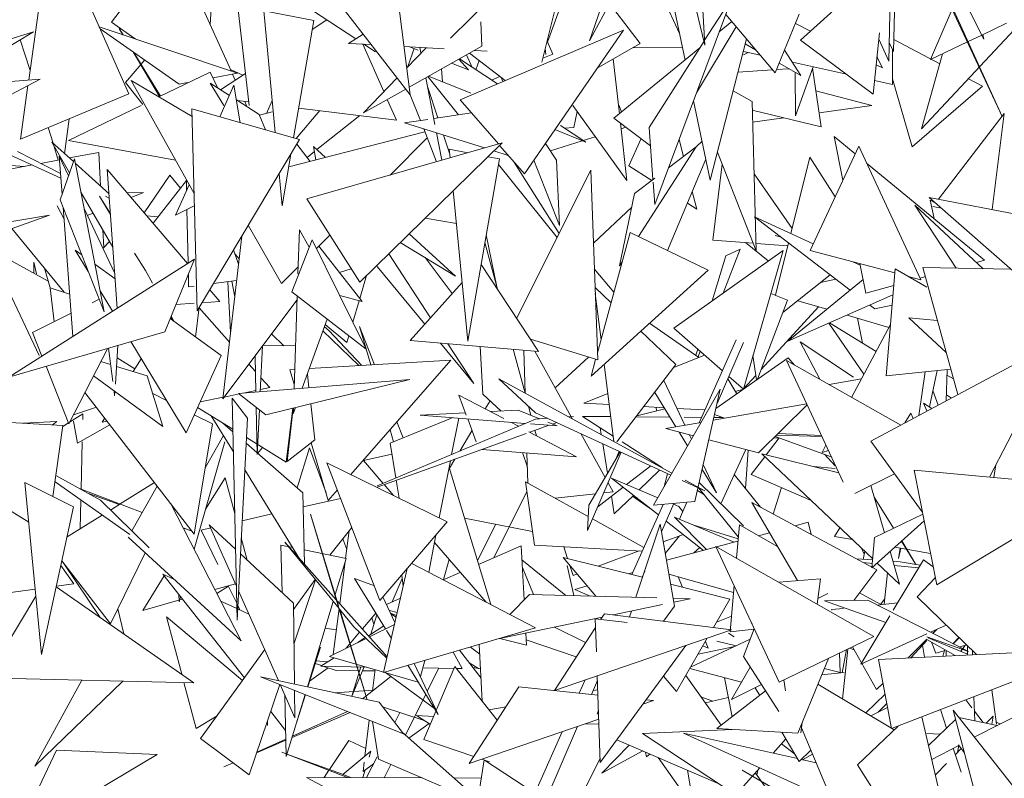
# Model space of a CAD drawing. Header units: millimetres. Extents: x -14485 to 13127, y -18923 to 3272.
# Tile 98 of 119: x 11628 to 11820, y 2853 to 3001. Entities that reach past the tile are written whole.
import ezdxf

# ---------------------------------------------------------------- set-up
doc = ezdxf.new("R2010")
doc.units = ezdxf.units.MM
doc.layers.add('G-IMPT', color=7, linetype='Continuous', lineweight=5)

# ---------------------------------------------------------------- blocks, each defined once
blk = doc.blocks.new('ÁRVORES ORNAMENTAIS - Pequeno e Médio Porte - Ipê-roxo-2865575-CORTE_CALÇADA')
at = {"layer": 'G-IMPT', "color": 253, "true_color": 0xaaaaaa}
for p, q in [((8014.9, 3023.85), (8021.63, 2995.71)), ((7971.94, 2997.08), (7997.07, 3021.77)), ((7989.78, 2992.37), (7997.07, 3021.77)), ((7889.63, 2988.89), (7894.04, 3020.54)), ((7959.78, 3020.21), (7964.09, 2986.04)), ((8011.27, 3019.3), (7999.08, 2996.53)), ((7909.18, 2986.21), (7896.06, 3015.96)), ((7999.08, 2996.53), (8005.79, 3016.27)), ((8021.63, 2995.71), (8020.37, 3016.8)), ((7932.65, 2983.94), (7929.08, 3015.51)), ((8013.66, 3012.31), (8017.75, 2992.81)), ((7945.49, 3010.03), (7964.09, 2986.04)), ((8066.88, 3009.88), (8079.63, 2981.81)), ((7920.9, 3008.88), (7929.12, 2990.7)), ((7925.04, 2999.72), (7925.62, 3008.59)), ((8057.52, 2992.58), (8057.91, 3009.43)), ((8058.84, 3008.91), (8058.44, 2994.46)), ((8079.62, 2981.8), (8066.75, 3009.47)), ((7910.9, 3006.93), (7905.82, 3000.21)), ((8012.12, 3007.84), (8016.67, 2997.97)), ((8051.7, 3006.98), (8040.28, 2996.71)), ((8070.92, 3007.15), (8076.09, 2996.9)), ((7990.9, 2996.32), (7994.05, 3004.94)), ((8011.86, 2964.57), (8026.98, 3005.12)), ((8026.98, 3005.12), (8021.57, 2996.66)), ((7935.5, 3002.43), (7945.27, 3000.5)), ((7935.5, 3002.43), (7937.74, 2978.63)), ((7953.47, 2996.95), (7943.32, 3003.62)), ((8009.01, 2996.04), (8002.99, 3003.83)), ((8065.66, 2992.9), (8069.89, 3002.72)), ((7910.44, 2996.94), (7905.82, 3000.21)), ((7945.27, 3000.5), (7941.35, 2977.59)), ((7947.84, 3000.65), (7944.97, 2998.76)), ((7977.86, 3000.24), (7978.09, 2995.51)), ((8024.44, 2998.3), (8026.9, 3000.32)), ((8035.36, 2990.28), (8025.71, 3001.72)), ((8035.36, 2990.28), (8040.05, 3001.79)), ((8083.97, 3000.76), (8063.88, 2979.39)), ((7890.59, 2998.34), (7872.62, 2987.46)), ((7877.87, 2994.34), (7890.59, 2998.34)), ((7930.42, 2990.27), (7903.41, 2999.29)), ((7919, 2988.09), (7903.57, 2998.93)), ((7907.3, 2998.99), (7908.03, 2997.75)), ((7907.3, 2998.99), (7908.06, 2997.73)), ((7973.84, 2985.03), (8005.71, 2998.66)), ((7986.39, 2970.56), (8005.71, 2998.66)), ((8027.75, 2999.3), (8019.99, 2986.38)), ((8039.3, 2999.93), (8042.21, 2998.45)), ((8080.48, 2999.98), (8075.7, 2997.69)), ((7889.89, 2990.74), (7887.98, 2996.76)), ((7954.92, 2997.87), (7952.08, 2996.06)), ((7991.92, 2993.98), (7990.81, 2996.51)), ((8021.45, 2996.46), (8010.72, 2979.65)), ((8022.67, 2969.36), (8029.74, 2996.94)), ((8054.47, 2986.16), (8040.28, 2996.71)), ((8054.47, 2986.16), (8055.69, 2998.12)), ((8057.52, 2992.58), (8055.56, 2996.88)), ((8058.51, 2996.81), (8067.47, 2992.09)), ((8072.86, 2996.34), (8065.66, 2992.9)), ((8075.69, 2997.69), (8073, 2996.4)), ((8075.87, 2997.77), (8076.09, 2996.9)), ((7910, 2994.42), (7915.15, 2985.67)), ((7956.51, 2995.81), (7952.08, 2996.06)), ((7954.87, 2995.9), (7958.96, 2986.64)), ((7957.33, 2994.42), (7955.08, 2995.89)), ((7970.7, 2995.02), (7962.9, 2995.46)), ((7967.19, 2995.22), (7963.43, 2991.3)), ((7963.66, 2991.54), (7964.89, 2995.04)), ((7978.09, 2995.51), (7963.9, 2987.52)), ((7965.65, 2994.74), (7963.98, 2995.4)), ((7965.99, 2995.28), (7966.2, 2994.19)), ((7979.11, 2994.55), (7976.64, 2994.69)), ((7990.46, 2995.09), (7990.6, 2993.91)), ((8009.01, 2996.04), (8000.59, 2991.21)), ((8003.88, 2981.43), (8020.63, 2995.18)), ((8007.52, 2995.19), (8017.24, 2995.23)), ((8029.16, 2994.46), (8032.45, 2993.73)), ((8031.52, 2994.83), (8029.5, 2995.99)), ((8037.19, 2994.76), (8040.34, 2989.76)), ((8058.44, 2994.46), (8057.61, 2996.2)), ((8058.25, 2994.86), (8058.23, 2988.06)), ((7912.27, 2992.82), (7908.54, 2988.43)), ((7910.15, 2994.3), (7915.36, 2985.77)), ((7975.46, 2990.87), (7973.6, 2992.98)), ((7981.11, 2988.14), (7973.7, 2993.04)), ((7975.11, 2993.83), (7976.21, 2991.38)), ((7975.7, 2994.16), (7982.62, 2988.79)), ((7976.94, 2990.9), (7977.57, 2992.71)), ((7991.92, 2993.98), (7989.98, 2993.15)), ((8003.72, 2993.01), (8004.93, 2982.29)), ((8029.16, 2993.8), (8030.08, 2994.25)), ((8056.27, 2991.28), (8055.21, 2993.44)), ((8063.88, 2979.39), (8068.02, 2994.02)), ((7931.45, 2989.87), (7929, 2990.96)), ((7970.42, 2988.57), (7970.19, 2991.06)), ((7975.46, 2990.87), (7972.16, 2992.17)), ((8034.85, 2990.89), (8028.07, 2990.43)), ((8038.02, 2991.1), (8035.63, 2990.94)), ((8040.34, 2989.76), (8036.13, 2992.18)), ((8038.7, 2992.36), (8049.26, 2990.03)), ((8039.3, 2981.92), (8042.73, 2991.47)), ((8044.33, 2979.73), (8042.64, 2991.23)), ((8055.05, 2991.9), (8056.27, 2991.28)), ((7866.95, 2986.98), (7891.86, 2989.08)), ((7870.63, 2978.04), (7891.86, 2989.08)), ((7921.9, 2966.71), (7909.63, 2988.84)), ((7921.51, 2981.78), (7909.63, 2988.84)), ((7915.04, 2985.62), (7925.07, 2990.46)), ((7926.57, 2987.34), (7925.07, 2990.46)), ((7925.61, 2989.35), (7930.42, 2990.27)), ((7931.94, 2990.19), (7927.1, 2987.01)), ((7929.4, 2990.07), (7929.94, 2988.88)), ((7961.54, 2989.33), (7955, 2982.51)), ((7967.14, 2989.35), (7968.92, 2980.2)), ((7973.51, 2982.1), (7967.51, 2989.56)), ((7975.94, 2986.36), (7967.7, 2989.66)), ((7981.61, 2989.57), (7979.99, 2988.88)), ((7982.17, 2988.6), (7981.85, 2989.4)), ((8039.3, 2981.92), (8039.22, 2990.41)), ((8054.74, 2988.83), (8058.23, 2988.06)), ((8058.23, 2989.16), (8062.1, 2975.88)), ((8073.05, 2989.14), (8075.8, 2987.7)), ((7888.02, 2977.36), (7889.48, 2987.84)), ((7911.93, 2984.12), (7908.54, 2988.43)), ((7919, 2988.09), (7920.6, 2988.4)), ((7928.8, 2985.91), (7925.05, 2988.32)), ((7927.75, 2983.94), (7925.05, 2988.32)), ((7929.7, 2987.92), (7926.91, 2981.72)), ((7929.7, 2987.92), (7930.94, 2980.57)), ((7963.23, 2987.14), (7955, 2982.51)), ((7967.47, 2987.67), (7969.5, 2981.5)), ((8027.14, 2986.81), (8030.82, 2984.7)), ((8054.18, 2983.94), (8043.3, 2986.78)), ((8075.8, 2987.7), (8062.1, 2975.88)), ((7909.18, 2986.21), (7888.02, 2977.36)), ((7934.65, 2982.16), (7930.19, 2985.02)), ((7930.39, 2984.89), (7932.57, 2984.62)), ((7937.15, 2984.89), (7936.05, 2982.38)), ((7959.63, 2985.12), (7961.41, 2981.08)), ((7964.12, 2986.04), (7966.1, 2980.99)), ((7973.84, 2985.03), (7981.32, 2976.41)), ((8019.42, 2984.85), (8022.67, 2969.36)), ((7897.42, 2977.11), (7911.56, 2983.94)), ((7921.47, 2983.27), (7942.5, 2977.26)), ((7921.47, 2983.27), (7922.52, 2943.84)), ((7931.82, 2984.72), (7932.17, 2983.94)), ((7946.45, 2982.92), (7941.86, 2977.45)), ((7942.35, 2983.42), (7961.41, 2981.08)), ((8006.39, 2969.28), (7995.83, 2983.94)), ((8005.33, 2982.62), (8004.89, 2983.94)), ((8031.66, 2955.57), (8030.82, 2984.7)), ((8044.33, 2979.73), (8030.87, 2983.03)), ((8043.93, 2982.49), (8054.18, 2983.94)), ((7897.51, 2981.32), (7896.63, 2974.52)), ((7934.65, 2982.16), (7935.87, 2979.16)), ((7934.7, 2982.04), (7937.13, 2982.66)), ((7954.28, 2981.96), (7945.87, 2975.31)), ((7967.52, 2981.2), (7962.96, 2980.52)), ((7976.06, 2982.48), (7968.69, 2981.38)), ((7996.04, 2979.65), (7996.71, 2982.73)), ((8003.88, 2981.43), (8010.99, 2976.06)), ((8030.94, 2980.65), (8037.06, 2981.51)), ((8080.04, 2982.34), (8067.2, 2965.61)), ((8077.69, 2963.6), (8080.04, 2982.34)), ((7894.38, 2976.55), (7893.41, 2979.61)), ((7962.96, 2980.52), (7978.62, 2975.63)), ((7966.75, 2979.34), (7969.25, 2972.94)), ((7992.35, 2979.23), (7998.36, 2976.76)), ((7998.36, 2976.76), (7993.41, 2980.03)), ((7994.18, 2979.52), (7996.04, 2979.65)), ((8005.13, 2980.49), (8006.39, 2969.28)), ((8006.18, 2979.69), (8005.25, 2979.4)), ((8011.49, 2969.45), (8010.72, 2979.65)), ((7918.26, 2973.27), (7897.42, 2977.11)), ((7942.5, 2977.26), (7922.52, 2943.84)), ((7940.38, 2971.94), (7966.96, 2978.8)), ((7960.16, 2970.33), (7967.43, 2977.59)), ((7969.24, 2978.56), (7970.27, 2973.24)), ((7970.6, 2978.13), (7971.82, 2974.43)), ((8000.23, 2977.83), (7997.86, 2977.09)), ((8009.16, 2977.45), (8006.76, 2972.17)), ((8017.44, 2973.95), (8016.6, 2977.29)), ((8048.57, 2969.33), (8046.83, 2977.9)), ((8046.83, 2977.9), (8050.97, 2974.49)), ((7882.21, 2975.99), (7895.91, 2969.74)), ((7897.61, 2970.79), (7894.13, 2976.78)), ((7894.13, 2976.78), (7898.35, 2972.96)), ((7895.41, 2973.28), (7894.52, 2976.1)), ((7944.56, 2973.02), (7941.97, 2976.38)), ((7943.95, 2965.68), (7982.02, 2976.61)), ((7945.23, 2975.9), (7947.54, 2973.79)), ((7945.23, 2975.9), (7945.66, 2973.3)), ((7954.25, 2949.45), (7982.02, 2976.61)), ((7971.73, 2975.41), (7975.35, 2974.69)), ((7971.73, 2975.41), (7971.89, 2973.7)), ((7981.55, 2976.14), (7986.39, 2970.56)), ((7992.68, 2973.28), (7990.5, 2976.53)), ((7997.69, 2977.04), (7991.46, 2975.09)), ((8008.69, 2958.37), (8019.95, 2975.85)), ((8019.95, 2975.85), (8014.54, 2971.76)), ((8021.08, 2976.94), (8019.95, 2975.88)), ((8051.65, 2975.96), (8042.18, 2955.6)), ((8063.78, 2949.89), (8051.65, 2975.96)), ((7895.84, 2970.67), (7887.44, 2974.94)), ((7895.64, 2973.32), (7891.98, 2972.63)), ((7897.4, 2970.19), (7895.59, 2974.01)), ((7895.59, 2974.01), (7896.15, 2966.55)), ((7895.79, 2965.49), (7898.54, 2973.51)), ((7903.3, 2974.77), (7897.55, 2973.68)), ((7898.54, 2973.51), (7904.35, 2943.6)), ((7903.3, 2974.77), (7903.66, 2968.17)), ((7940.81, 2974.43), (7939.08, 2964.34)), ((7945.39, 2974.93), (7943.96, 2973.8)), ((7981.5, 2973.48), (7975.34, 2937.87)), ((7979.27, 2973.92), (7981.5, 2973.48)), ((7980.44, 2975.06), (7983.24, 2974.19)), ((7993.24, 2960.46), (7992.68, 2973.28)), ((8014.35, 2955.63), (8021.81, 2973.47)), ((8024.07, 2974.83), (8031.66, 2955.57)), ((8038.41, 2958.93), (8042.13, 2973.86)), ((8047.05, 2966.07), (8042.13, 2973.86)), ((7890.28, 2972.31), (7881.83, 2970.71)), ((7888.73, 2972.01), (7881.96, 2972.56)), ((7898.71, 2972.64), (7905.31, 2966.68)), ((7904.97, 2971.43), (7920.64, 2953.04)), ((7904.97, 2971.43), (7906.91, 2944.32)), ((7992.76, 2958.16), (7981.31, 2972.4)), ((7984.48, 2972.76), (7993.16, 2958.95)), ((7993.24, 2960.46), (7988.22, 2973.22)), ((8011.27, 2969.28), (8006.76, 2972.17)), ((8024.99, 2972.49), (8023.15, 2957.63)), ((8053.18, 2972.68), (8076.22, 2953.71)), ((7917.19, 2970.33), (7912.17, 2962.97)), ((7917.19, 2970.33), (7919.27, 2967.81)), ((7938.49, 2970.56), (7939.08, 2964.34)), ((7999.33, 2971.29), (7984.87, 2942.36)), ((8000.7, 2934.23), (7999.33, 2971.29)), ((8011.85, 2969.72), (8007.91, 2966.74)), ((8031.23, 2970.61), (8038.65, 2959.91)), ((7913.93, 2960.92), (7920.41, 2969.29)), ((7920.94, 2968.44), (7918.28, 2962.51)), ((7920.45, 2967.35), (7920.41, 2969.39)), ((8011.86, 2964.57), (8011.53, 2968.93)), ((7906.06, 2956.23), (7899.8, 2967)), ((7903.48, 2966.24), (7905.6, 2962.64)), ((7903.48, 2966.24), (7905.59, 2962.8)), ((7905.37, 2965.82), (7904.65, 2966.19)), ((7908.92, 2966.86), (7912.03, 2966.94)), ((7909.63, 2965.95), (7912.03, 2966.94)), ((7954.25, 2949.45), (7943.95, 2965.68)), ((7972.5, 2967.3), (7975.34, 2937.87)), ((8004.98, 2952.6), (8007.91, 2966.74)), ((8020.02, 2963.67), (8019.16, 2967.13)), ((8096.96, 2938.26), (8065.43, 2965.95)), ((8100.24, 2959.26), (8065.43, 2965.95)), ((7896.51, 2961.85), (7895.2, 2964.3)), ((7895.79, 2965.49), (7904.35, 2943.6)), ((7896.34, 2964.09), (7898.24, 2938.82)), ((7906.42, 2951.11), (7900.43, 2963.79)), ((7921.9, 2964.3), (7918.28, 2962.51)), ((8007.35, 2964.07), (7999.85, 2957.04)), ((8020.02, 2963.67), (8018.2, 2964.84)), ((8075.96, 2952.05), (8062.58, 2964.49)), ((8062.58, 2964.49), (8070.68, 2952.15)), ((8066.36, 2961.83), (8065.57, 2965.42)), ((8066.59, 2964.93), (8065.57, 2965.42)), ((8067.82, 2963.85), (8066.11, 2964.19)), ((7893.67, 2962.53), (7872.33, 2954.81)), ((7893.67, 2962.53), (7881.08, 2960.39)), ((7901.07, 2962.43), (7902.19, 2962.89)), ((7914.89, 2962.16), (7912.66, 2962.4)), ((7920.75, 2953.11), (7920.53, 2963.63)), ((7973.12, 2960.91), (7967, 2961.92)), ((8050, 2947.87), (8031.31, 2962.18)), ((8042.79, 2956.93), (8031.31, 2962.18)), ((7896.54, 2947.45), (7886.35, 2959.88)), ((7932.5, 2960.55), (7939, 2949.18)), ((7904.13, 2959.55), (7904.31, 2956.18)), ((7927.53, 2926.66), (7931.23, 2958.41)), ((7942.19, 2951.08), (7942.49, 2959.63)), ((7944.4, 2956.23), (7942.49, 2959.63)), ((7945.81, 2955.99), (7948.43, 2958.61)), ((7963.89, 2958.88), (7972.96, 2950.61)), ((7978.94, 2958.68), (7980.98, 2948.54)), ((8007.06, 2959.15), (8000.65, 2935.62)), ((8007.06, 2959.15), (8022.29, 2951.79)), ((8036.51, 2958.2), (8035.31, 2958.57)), ((7891.68, 2935.08), (7881.77, 2956.05)), ((7893.43, 2949.62), (7881.77, 2956.05)), ((7904.12, 2955.97), (7905.39, 2957.37)), ((7944.97, 2957.69), (7941.01, 2947.51)), ((7944.97, 2957.69), (7955.5, 2936.31)), ((7954.71, 2945.65), (7946.27, 2956.45)), ((7972.96, 2950.61), (7962.17, 2957.2)), ((7978.68, 2957.17), (7981.11, 2948.05)), ((8031.08, 2957.03), (8023.15, 2957.63)), ((8033.99, 2953.57), (8029.58, 2957.15)), ((8037.8, 2956.52), (8031.62, 2956.99)), ((8035.39, 2946.87), (8037.95, 2957.1)), ((7899.98, 2954.78), (7898.73, 2955.69)), ((7898.73, 2955.69), (7901.25, 2951.52)), ((7910.3, 2955.12), (7912.4, 2951.7)), ((7929.62, 2955.73), (7930.59, 2952.95)), ((7929.9, 2954.93), (7930.71, 2953.95)), ((7968.09, 2942.49), (7959.9, 2954.97)), ((7972.28, 2947.19), (7967.03, 2954.23)), ((8015.53, 2940.44), (8036.89, 2955.63)), ((8023.05, 2945.79), (8025.7, 2954.59)), ((8028.54, 2955.88), (8025.17, 2947.29)), ((8028.54, 2955.88), (8025.7, 2954.59)), ((8029.13, 2928.54), (8036.89, 2955.63)), ((8058.72, 2951.23), (8042.18, 2955.6)), ((7921.98, 2953.89), (7885.76, 2930.89)), ((7890.61, 2953.32), (7891.17, 2951.08)), ((7890.61, 2953.32), (7890.62, 2951.17)), ((7893.82, 2948.33), (7892.69, 2952.15)), ((7906.5, 2950.07), (7902.53, 2952.93)), ((7916.21, 2939.75), (7921.98, 2953.89)), ((7939, 2949.18), (7942.24, 2952.41)), ((7957.65, 2952.48), (7966.95, 2941.22)), ((7989.16, 2935.89), (7977.93, 2952.85)), ((8004.98, 2952.6), (8005.5, 2953.41)), ((8051.93, 2952.75), (8050.53, 2953.39)), ((8053.04, 2947.28), (8051.87, 2953.04)), ((8064.18, 2952.28), (8081.39, 2951.94)), ((8064.18, 2952.28), (8071, 2927.48)), ((8074.64, 2953.27), (8076.22, 2953.71)), ((7913.82, 2949.2), (7912.4, 2951.7)), ((7920.85, 2948.54), (7920.8, 2950.98)), ((7950.31, 2951.29), (7952.59, 2952.06)), ((7954.25, 2946.25), (7955.56, 2950.74)), ((7999.4, 2931.04), (8022.29, 2951.79)), ((8003.88, 2947.46), (8000.04, 2952.05)), ((8046.09, 2950.87), (8036.85, 2943.5)), ((8056.98, 2931.16), (8058.78, 2952.01)), ((8064.92, 2948.46), (8058.78, 2952.01)), ((8063.78, 2949.89), (8061.31, 2950.54)), ((8063.63, 2950.22), (8064.67, 2950.5)), ((7893.85, 2948.33), (7894.59, 2941.68)), ((7893.85, 2948.33), (7897.62, 2947.09)), ((7920.85, 2948.54), (7921.9, 2948.67)), ((7925.7, 2949.16), (7930.22, 2949.74)), ((7929.05, 2939.69), (7928.49, 2949.52)), ((7929.28, 2949.62), (7929.84, 2946.54)), ((7964.11, 2938.03), (7974.23, 2949.38)), ((8003.31, 2945.37), (8000.18, 2948.35)), ((8052.51, 2949.92), (8037.83, 2937.9)), ((8047.16, 2950.04), (8044.16, 2949.33)), ((8053.04, 2947.28), (8058.5, 2948.79)), ((7903.55, 2947.73), (7905.97, 2943.73)), ((7924.97, 2947.95), (7926.92, 2945.67)), ((7955.5, 2936.31), (7941.01, 2947.51)), ((7941.42, 2928.56), (7942.04, 2946.71)), ((7954.71, 2945.65), (7950.34, 2946.8)), ((8001.35, 2938.19), (8000.22, 2947.2)), ((8034.49, 2947.24), (8037.75, 2945.88)), ((8037.83, 2937.9), (8058.34, 2946.95)), ((7903.37, 2946.1), (7902.02, 2945.42)), ((7921.9, 2945.29), (7918.37, 2945.03)), ((7922.93, 2944.53), (7922.21, 2938.71)), ((7926.92, 2945.67), (7923.45, 2945.41)), ((7942.02, 2945.96), (7927.53, 2926.66)), ((7952.89, 2941.62), (7954.12, 2945.81)), ((8031.89, 2930.47), (8037.75, 2945.88)), ((8043.79, 2944.62), (8032.61, 2932.37)), ((8039.75, 2945.81), (8045.45, 2944.14)), ((8054.79, 2944.21), (8053.82, 2944.95)), ((8054.79, 2944.21), (8058.17, 2944.93)), ((7897.9, 2943.35), (7890.4, 2939.57)), ((7917.39, 2942.64), (7917.85, 2941.86)), ((7918.05, 2941.72), (7917.45, 2942.78)), ((7928.82, 2937.71), (7922.91, 2944.39)), ((8049.37, 2942.99), (8057.55, 2940.58)), ((7927.19, 2935.11), (7917.25, 2942.3)), ((7943.04, 2928.7), (7947.9, 2942.19)), ((7947.36, 2940.71), (7948.24, 2939.98)), ((7947.52, 2941.14), (7951.73, 2937.67)), ((7957.11, 2933.3), (7954.18, 2940.79)), ((7954.18, 2940.79), (7956.42, 2933.26)), ((8020.47, 2934.74), (8010.82, 2941.4)), ((8045.81, 2941.42), (8052.68, 2931.46)), ((8055.04, 2935.87), (8045.95, 2941.48)), ((8057.84, 2941.13), (8050.26, 2926.93)), ((8051.42, 2942.38), (8052.37, 2937.52)), ((8067.02, 2941.96), (8061.41, 2942.47)), ((8061.41, 2942.47), (8068.74, 2935.71)), ((7916.21, 2939.75), (7885.76, 2930.89)), ((7892.22, 2934.99), (7890.4, 2939.57)), ((7939.41, 2937.01), (7937.02, 2939.31)), ((7947.07, 2939.9), (7954.09, 2933.12)), ((7954.66, 2933.15), (7948.24, 2939.98)), ((7951.73, 2937.67), (7952.1, 2938.94)), ((8015.96, 2933.32), (8009.11, 2939.84)), ((8025.03, 2932.13), (8015.53, 2940.44)), ((7906.56, 2929.49), (7907.05, 2937.09)), ((7909.55, 2937.81), (7920.34, 2920)), ((7934.83, 2928.03), (7935.26, 2936.96)), ((7941.71, 2936.96), (7935.37, 2937.11)), ((7989.16, 2935.89), (7964.11, 2938.03)), ((7970, 2937.53), (7976.53, 2929.62)), ((7976.53, 2929.62), (7971.42, 2937.41)), ((7978.29, 2927.56), (7977.78, 2936.86)), ((8000.7, 2934.23), (7987.55, 2938.32)), ((8020.53, 2921.98), (8027.7, 2938.14)), ((8023.99, 2925.71), (8029.14, 2937.64)), ((8040.2, 2937.77), (8050.6, 2930.86)), ((8040.2, 2937.77), (8044.05, 2930.45)), ((8053.99, 2918.36), (8091.12, 2938.26)), ((8077.16, 2911.34), (8091.12, 2938.26)), ((7897.46, 2921.78), (7905.07, 2936.51)), ((7905.2, 2936.55), (7906.05, 2930.03)), ((7927.19, 2935.11), (7920.34, 2920)), ((7933.82, 2935.04), (7933.98, 2927.96)), ((7984.23, 2936.31), (7986.52, 2927.73)), ((7986.53, 2927.73), (7986.27, 2936.14)), ((7995.81, 2922.68), (7988.43, 2935.95)), ((8021.56, 2935.17), (8015.55, 2932.78)), ((8019.86, 2935.16), (8020.22, 2936.34)), ((8020.7, 2935.92), (8020.29, 2934.86)), ((8031.68, 2930.33), (8031.01, 2935.1)), ((7897.46, 2921.78), (7893.01, 2933)), ((7903.73, 2933.91), (7905.62, 2933.33)), ((7906.79, 2932.97), (7912.77, 2931.11)), ((7906.9, 2934.65), (7910.38, 2932.5)), ((7910.04, 2931.96), (7911.58, 2934.46)), ((7933.89, 2931.98), (7932.61, 2933.43)), ((7972, 2934.17), (7944.43, 2932.55)), ((7952.52, 2911.85), (7972, 2934.17)), ((7998.9, 2934.79), (7992.4, 2928.81)), ((7998.91, 2934.79), (7992.42, 2928.78)), ((8000.3, 2934.35), (7999.4, 2931.04)), ((8003.84, 2918.31), (8001.96, 2933.36)), ((8015.96, 2933.32), (8004.43, 2918.21)), ((8023.78, 2924.78), (8037.85, 2934.66)), ((8048.6, 2910.39), (8037.56, 2934.13)), ((8037.56, 2934.13), (8059.86, 2921.5)), ((8039.14, 2933.23), (8037.85, 2934.66)), ((7902.28, 2931.1), (7915.81, 2921.23)), ((7915.81, 2921.23), (7912.77, 2931.11)), ((7941.55, 2932.39), (7940.61, 2932.33)), ((7941.45, 2929.49), (7940.61, 2932.33)), ((7944.02, 2931.43), (7944.33, 2928.8)), ((8029.13, 2928.54), (8026.29, 2931.03)), ((8031.55, 2931.21), (8029.16, 2928.59)), ((8056.98, 2931.16), (8069.64, 2932.42)), ((8063.41, 2923.41), (8064.62, 2931.92)), ((8066.94, 2932.16), (8065.49, 2925.06)), ((8068.72, 2926.26), (8068.9, 2932.35)), ((8070.16, 2930.55), (8068.87, 2931.24)), ((7930.59, 2927.68), (7964.01, 2930.41)), ((7936.68, 2928.82), (7934.96, 2930.76)), ((7935.92, 2923.54), (7964.01, 2930.41)), ((7981.37, 2930.54), (8015.2, 2912.14)), ((7981.37, 2930.54), (7988.58, 2923.92)), ((8013.61, 2930.24), (8017.71, 2921.48)), ((8027.83, 2927.62), (8026.09, 2930.57)), ((8052.18, 2930.53), (8045.86, 2929.43)), ((7900.62, 2927.89), (7921.93, 2900.23)), ((7906.29, 2928.17), (7906.41, 2927.24)), ((7906.41, 2927.24), (7906.46, 2928.04)), ((7916.53, 2926.29), (7913.84, 2927.65)), ((7930.71, 2927.59), (7927.78, 2926.99)), ((7930.59, 2927.68), (7935.92, 2923.54)), ((7933.97, 2928.26), (7931.49, 2927.75)), ((7936.68, 2928.82), (7934.85, 2928.44)), ((7975.05, 2923.45), (7973.62, 2927.37)), ((7973.62, 2927.37), (7982.39, 2922.77)), ((7978.29, 2927.56), (7981.87, 2924.26)), ((8002.67, 2927.67), (7997.98, 2925.81)), ((8024.63, 2928.53), (8011.6, 2905.86)), ((8011.82, 2927.89), (8015.95, 2921.18)), ((8024.63, 2928.53), (8019.68, 2906.59)), ((8027.56, 2928.08), (8028.97, 2928.43)), ((8066.14, 2928.24), (8067.18, 2925.43)), ((8069.74, 2926.8), (8068.76, 2927.41)), ((7927.56, 2926.95), (7923.07, 2926.02)), ((7929.37, 2926.77), (7930.31, 2883.44)), ((7929.37, 2926.77), (7932.31, 2922.86)), ((7944.69, 2925.69), (7945.51, 2918.62)), ((7978.75, 2924.68), (7979.7, 2926.26)), ((8002.94, 2925.53), (7997.98, 2925.81)), ((8041.5, 2925.65), (8023.26, 2922.45)), ((8041.58, 2925.47), (8032.07, 2916.09)), ((8065.95, 2924.77), (8064.29, 2925.81)), ((8064.29, 2925.81), (8064.92, 2924.27)), ((7897.61, 2922.08), (7900.21, 2923.74)), ((7902.85, 2925), (7898.37, 2923.54)), ((7900.18, 2922.58), (7900.21, 2923.74)), ((7925.52, 2921.73), (7921.95, 2923.54)), ((7922.59, 2924.97), (7929.5, 2920.71)), ((7925.25, 2923.32), (7929.59, 2916.3)), ((7934.04, 2925), (7934.24, 2915.77)), ((7934.24, 2915.77), (7934.66, 2924.52)), ((7941.16, 2924.82), (7939.89, 2914.3)), ((7941.26, 2924.85), (7940.06, 2914.37)), ((7941.25, 2923.74), (7941.69, 2924.95)), ((7941.25, 2923.74), (7941.29, 2924.86)), ((7966.03, 2923.42), (7974.89, 2923.89)), ((7966.03, 2923.42), (7986.57, 2921.84)), ((7979.75, 2924.15), (7985.17, 2924.44)), ((7985.17, 2924.44), (7989.35, 2922.74)), ((7987.2, 2925.19), (7987.67, 2923.43)), ((8014.97, 2911.72), (7988.58, 2923.92)), ((8008.33, 2923.32), (8013.8, 2924.68)), ((8013.65, 2924.91), (8009.72, 2925.14)), ((8012.24, 2924.29), (8012.05, 2925.01)), ((8021.63, 2924.46), (8016.17, 2924.77)), ((8023.5, 2923.56), (8025.48, 2922.84)), ((8060.64, 2921.92), (8061.83, 2923.86)), ((8061.83, 2923.86), (8062.31, 2922.82)), ((7874.57, 2922.63), (7896.32, 2921.44)), ((7888.56, 2921.87), (7895.12, 2922.2)), ((7895.12, 2922.2), (7894.25, 2921.56)), ((7894.37, 2907.54), (7896.32, 2921.44)), ((7896.29, 2921.23), (7897.4, 2921.94)), ((7899.15, 2918.01), (7898.37, 2922.25)), ((7899.15, 2918.01), (7905.47, 2921.58)), ((7903.97, 2922.1), (7904.46, 2922.9)), ((7904.93, 2922.29), (7903.97, 2922.1)), ((7925.52, 2921.73), (7921.93, 2900.23)), ((7929.51, 2920.18), (7927.47, 2921.96)), ((7930.31, 2883.44), (7932.31, 2922.86)), ((7988.58, 2922.69), (7957.65, 2909.64)), ((7972.3, 2922.94), (7960.16, 2917.95)), ((7962.71, 2918.99), (7961.48, 2922.12)), ((7973.56, 2922.84), (7972.19, 2915.77)), ((7976.95, 2918.21), (7975.32, 2922.71)), ((7983.73, 2922.06), (7985.22, 2921.27)), ((7987.42, 2920.12), (7991.21, 2921.49)), ((7987.61, 2921.76), (7992.76, 2921.37)), ((7988.58, 2922.69), (7990.89, 2922.85)), ((7990.94, 2922.1), (7992.76, 2921.37)), ((7991.87, 2921.72), (7992.69, 2922.02)), ((7994.97, 2923.14), (7995.99, 2923.21)), ((8003.23, 2923.17), (7997.7, 2923.22)), ((8003.71, 2919.35), (7997.7, 2923.22)), ((8014.78, 2923.07), (8008.18, 2923.13)), ((8020.9, 2922.04), (8014, 2920.84)), ((8020.99, 2923.02), (8017.57, 2923.05)), ((8025.1, 2922.98), (8023.38, 2923)), ((7924.09, 2913.16), (7927.63, 2919.48)), ((7957.65, 2909.41), (7986.73, 2919.87)), ((7960.17, 2920.61), (7960.87, 2918.24)), ((7973.77, 2916.44), (7976.16, 2920.39)), ((7987.27, 2920.2), (7996.53, 2915.33)), ((7988.45, 2920.49), (7988.73, 2919.43)), ((8002.15, 2911.28), (7997.39, 2919.85)), ((8001.18, 2920.98), (8001.4, 2919.64)), ((8014, 2920.84), (8019.39, 2919.42)), ((8016.58, 2920.16), (8018.25, 2917.44)), ((8018.57, 2919.64), (8019, 2918.73)), ((8035.54, 2919.51), (8044.46, 2919.28)), ((8044.37, 2919.47), (8035.93, 2919.89)), ((7899.87, 2908.97), (7900.08, 2918.21)), ((7921.93, 2897.28), (7927.94, 2918.21)), ((7943.14, 2908.31), (7932.06, 2917.96)), ((7932.12, 2919.09), (7939.89, 2914.3)), ((7940.06, 2914.37), (7945.51, 2918.62)), ((7948.11, 2906.8), (7944.8, 2918.06)), ((7961.29, 2911.18), (7960.16, 2917.95)), ((8001.69, 2917.86), (8002.64, 2912.12)), ((8013.32, 2913.16), (8005.47, 2918.21)), ((8022.39, 2918.63), (8032.07, 2916.09)), ((8033.61, 2915.7), (8036.13, 2919)), ((8034.96, 2918.94), (8036.05, 2919.03)), ((8035.32, 2919.3), (8046.3, 2915.33)), ((8045.26, 2917.56), (8044.51, 2916.15)), ((8053.99, 2918.36), (8064.06, 2904.59)), ((7935.26, 2917.15), (7934.32, 2915.99)), ((7942.06, 2909.24), (7944.46, 2917.08)), ((7947.67, 2908.28), (7944.46, 2917.08)), ((7954.96, 2914.57), (7960.51, 2915.85)), ((7978.08, 2916.76), (7996.53, 2915.33)), ((7986.97, 2913.31), (7986.02, 2916.14)), ((7987.07, 2910.18), (7986.89, 2916.08)), ((7998.72, 2900.9), (8005.26, 2916.21)), ((7998.95, 2905.84), (8005.09, 2916.29)), ((8004.86, 2916.39), (8004.23, 2914.83)), ((8029.61, 2916.74), (8024.74, 2906.16)), ((8030.06, 2916.62), (8029.54, 2909.14)), ((8047.75, 2912.21), (8032.71, 2915.92)), ((8032.71, 2915.92), (8054.38, 2895.39)), ((8044.51, 2916.15), (8045.72, 2916.57)), ((8044.98, 2915.81), (8047.04, 2913.57)), ((7889.64, 2902.54), (7871.49, 2913.84)), ((7958.2, 2887.28), (7947.83, 2914.16)), ((7947.83, 2914.16), (7971.33, 2902.6)), ((7954.96, 2914.57), (7958.81, 2910.13)), ((7971.95, 2914.55), (7969.77, 2903.37)), ((7971.75, 2913.09), (7972.82, 2914.87)), ((8021.3, 2913.8), (8023.89, 2908.28)), ((8030.67, 2911.86), (8033.33, 2915.34)), ((8078.4, 2913.74), (8078.04, 2911.26)), ((7931.79, 2912.74), (7942.51, 2895.41)), ((7979.84, 2886.47), (7971.7, 2913.26)), ((8006.35, 2909.9), (8011.05, 2913.53)), ((8008.8, 2908.87), (8012.79, 2912.73)), ((8014.33, 2912.02), (8013.7, 2909.52)), ((8021.08, 2912.83), (8023.89, 2908.28)), ((8027.36, 2911.86), (8032.49, 2905.47)), ((8030.67, 2911.86), (8042.35, 2906.79)), ((8047.04, 2913.02), (8042.83, 2913.45)), ((8050.86, 2908.17), (8058.64, 2911.99)), ((8062.46, 2912.72), (8066.87, 2890.33)), ((8062.46, 2912.72), (8098.04, 2909.39)), ((7898.39, 2905.54), (7888.89, 2910.27)), ((7892.13, 2876.68), (7888.89, 2910.27)), ((7894.77, 2910.4), (7909.37, 2900.16)), ((7894.95, 2911.64), (7903.62, 2906.83)), ((7914.18, 2910.28), (7907.46, 2906.1)), ((7927.97, 2911.21), (7924.17, 2905.08)), ((7927.97, 2911.21), (7929.86, 2904.22)), ((7959.01, 2909.89), (7960.87, 2907.75)), ((7961.95, 2907.22), (7961.36, 2910.74)), ((7988.38, 2898.03), (7986.59, 2910.45)), ((7986.59, 2910.45), (7998.85, 2903.65)), ((8003.7, 2908.49), (8002.72, 2910.26)), ((8012.54, 2903.97), (8003.4, 2911.15)), ((8012.44, 2907.33), (8003.4, 2911.15)), ((8021.63, 2908.64), (8017.18, 2910.7)), ((8017.78, 2910.73), (8021.63, 2908.64)), ((8020.51, 2910.29), (8029.16, 2901.83)), ((7899.52, 2909.1), (7911.79, 2904.46)), ((7907.28, 2905.99), (7900.99, 2908.29)), ((7914.7, 2909.61), (7909.75, 2900.83)), ((7943.14, 2908.31), (7943.47, 2894.33)), ((7948.11, 2906.8), (7949.88, 2908.84)), ((7980.4, 2895.59), (7986.86, 2908.57)), ((7992.41, 2907.22), (8000.28, 2908.1)), ((8000.71, 2905.55), (8005.66, 2909.37)), ((8001.87, 2908.28), (8003.7, 2908.49)), ((8021.52, 2907.88), (8020.16, 2908.75)), ((8020.47, 2909.18), (8028.15, 2899.66)), ((8034.96, 2904.14), (8036.59, 2909.29)), ((8054.02, 2909.72), (8056.7, 2900.5)), ((8066.87, 2890.33), (8098.27, 2909.16)), ((7899.7, 2901.27), (7899.83, 2906.85)), ((7913.13, 2897.52), (7903.62, 2906.83)), ((7907.45, 2906.09), (7905.57, 2904.92)), ((7917.39, 2906.12), (7931.11, 2879.38)), ((7950.52, 2907.2), (7943.2, 2905.54)), ((8003.38, 2907.61), (8003.94, 2904.18)), ((8003.94, 2904.18), (8007.68, 2907.79)), ((8007.37, 2892.31), (8013.45, 2906.03)), ((8010.92, 2905.25), (8007.49, 2907.6)), ((8011.6, 2905.86), (8019.68, 2906.59)), ((8013.17, 2900.64), (8015.58, 2906.22)), ((8016.54, 2905.6), (8015.5, 2906.04)), ((8016.66, 2903.15), (8018.08, 2906.44)), ((8055.19, 2893.24), (8030.76, 2906.41)), ((8030.76, 2906.41), (8039.73, 2891.13)), ((8058.44, 2901.35), (8054.69, 2907.42)), ((7898.39, 2905.54), (7892.13, 2876.68)), ((7937.11, 2904.15), (7931.29, 2902.83)), ((7948.67, 2890.64), (7944.67, 2904.14)), ((7950.13, 2886.22), (7944.67, 2904.14)), ((7998.72, 2900.9), (7998.95, 2905.84)), ((8017.29, 2904.61), (8016.54, 2905.6)), ((8064.15, 2904.14), (8054.72, 2899.53)), ((7903.99, 2903.94), (7897.11, 2899.66)), ((7958.2, 2887.28), (7971.33, 2902.6)), ((7987.99, 2900.75), (7974.71, 2903.35)), ((7977.22, 2895.09), (7980.82, 2902.15)), ((7999.69, 2903.18), (8009.72, 2897.61)), ((8021.38, 2897.04), (8014.09, 2902.76)), ((8027.31, 2898.63), (8015.72, 2903.55)), ((8015.72, 2903.55), (8021.92, 2897.19)), ((8039.24, 2901.84), (8041.81, 2902.53)), ((8042.37, 2900.15), (8041.81, 2902.53)), ((8064.41, 2902.83), (8054.24, 2893.66)), ((7919.8, 2901.42), (7921.51, 2900.77)), ((7921.51, 2900.77), (7919.82, 2901.39)), ((7925.16, 2901.43), (7923.28, 2901.01)), ((7926.56, 2894.26), (7923.28, 2901.01)), ((7930.16, 2890.15), (7924.88, 2902.06)), ((7924.88, 2902.06), (7930.01, 2897.28)), ((7948.41, 2896.09), (7952.7, 2901.54)), ((7952.19, 2900.9), (7951.48, 2895.45)), ((8012.91, 2902.15), (8008.17, 2887.88)), ((8012.91, 2902.15), (8015.68, 2886.15)), ((8019.25, 2902.05), (8028.12, 2899.29)), ((8027.79, 2895.52), (8028.35, 2902.01)), ((8035.8, 2897.81), (8028.35, 2902.01)), ((8032.07, 2899.91), (8034.23, 2900.49)), ((8046.95, 2899.76), (8047.99, 2901.44)), ((7931.11, 2879.38), (7909.05, 2899.59)), ((7931.12, 2899.52), (7932.3, 2895.14)), ((7950.21, 2885.66), (7939.6, 2898.67)), ((7949.67, 2887.4), (7939.6, 2898.67)), ((7951.71, 2897.21), (7950.95, 2899.31)), ((7969.12, 2900.02), (7967.71, 2892.79)), ((7968.84, 2898.56), (7978.9, 2886.95)), ((8013.51, 2898.69), (8017.43, 2900.14)), ((8013.9, 2896.42), (8016.68, 2899.87)), ((8014.13, 2895.1), (8028.08, 2898.84)), ((8046.95, 2899.76), (8050.41, 2899.15)), ((8054.72, 2899.53), (8054.24, 2893.66)), ((8062.79, 2894.29), (8059.98, 2898.84)), ((8060.08, 2898.92), (8062.83, 2894.28)), ((7905.63, 2882.68), (7912.37, 2896.55)), ((7930.96, 2896.39), (7941.33, 2886.73)), ((7938.87, 2898.07), (7939.1, 2888.8)), ((7938.87, 2898.07), (7941.16, 2897.6)), ((7943.41, 2897.13), (7951.58, 2895.43)), ((7985.77, 2897.92), (7977.46, 2894.31)), ((7985.77, 2897.92), (7986.32, 2887.36)), ((7988.38, 2898.03), (8009.41, 2896.9)), ((7994.83, 2895.45), (7994.1, 2897.72)), ((8000.76, 2893.96), (8008.78, 2896.94)), ((8020.66, 2897.6), (8019.37, 2896.5)), ((8036.13, 2871.29), (8023.78, 2897.8)), ((8023.78, 2897.8), (8054.63, 2880.25)), ((8052.72, 2896.33), (8052.17, 2897.48)), ((8052.82, 2896.87), (8052.53, 2895.29)), ((8057.76, 2896.84), (8059.64, 2890.41)), ((8058.7, 2897.68), (8065.66, 2896.45)), ((8059.44, 2895.46), (8059.73, 2897.5)), ((8059.85, 2897.48), (8059.44, 2895.46)), ((7905.63, 2882.68), (7896.09, 2894.97)), ((7896.46, 2894.5), (7903.55, 2883.95)), ((7949.46, 2888.42), (7951.58, 2895.43)), ((7951.41, 2894.86), (7950.34, 2886.66)), ((7964.4, 2894.51), (7988.58, 2881.91)), ((7970.62, 2891.34), (7971.73, 2895.23)), ((7985.91, 2895.17), (7994.45, 2888.24)), ((8009.47, 2891.78), (7993.95, 2895.67)), ((7993.95, 2895.67), (8000.35, 2888.09)), ((8051.21, 2895.38), (8054.36, 2895.17)), ((8054.31, 2894.51), (8052.49, 2894.69)), ((8055.25, 2894.57), (8059.64, 2890.41)), ((8058.33, 2894.91), (8059.75, 2894.82)), ((8064.28, 2895.18), (8058.39, 2885.35)), ((8063.66, 2894.14), (8059.75, 2894.82)), ((8064.28, 2895.18), (8066.18, 2893.82)), ((7898.47, 2890.5), (7895.9, 2894.08)), ((7963.51, 2893.48), (7958.91, 2873.21)), ((7973.88, 2892.75), (7970.55, 2891.31)), ((7985.99, 2893.69), (7988.16, 2888.41)), ((7996.02, 2888.2), (7994.75, 2894.07)), ((7995.89, 2892.16), (7995.26, 2894.11)), ((8007.56, 2892.75), (8006.66, 2892.49)), ((8009.36, 2891.81), (8009.87, 2892.99)), ((8055.19, 2893.24), (8050.69, 2887.27)), ((8056.63, 2886.51), (8057.24, 2892.67)), ((8063.34, 2893.61), (8058.56, 2894.09)), ((7916.07, 2892.04), (7911.9, 2885.33)), ((7931.73, 2872.13), (7915.8, 2892.39)), ((7915.8, 2892.39), (7918.06, 2891.34)), ((7941.35, 2885.48), (7945.57, 2891.34)), ((7945.64, 2891.26), (7941.42, 2878.92)), ((7948.67, 2890.64), (7955.7, 2867.87)), ((7953.22, 2891.55), (7957.1, 2890.11)), ((7953.22, 2891.55), (7959.28, 2881.72)), ((7962.54, 2891.52), (7960.59, 2886.98)), ((7962.44, 2892.23), (7962.74, 2890.06)), ((7995.89, 2892.16), (7996.67, 2892.45)), ((8027.2, 2888.79), (8014.6, 2892.4)), ((8016.39, 2891.89), (8017.26, 2889.83)), ((8044.19, 2891.49), (8036.04, 2890.83)), ((8044.19, 2891.49), (8043.56, 2886.55)), ((8063.04, 2887.94), (8066.6, 2891.7)), ((7890.9, 2889.46), (7865.45, 2885.98)), ((7921.86, 2871.2), (7895, 2889.91)), ((7898.47, 2890.5), (7895.02, 2890.03)), ((7925.98, 2889.37), (7929.99, 2890.53)), ((7926.36, 2888.63), (7928.62, 2890.03)), ((7930.24, 2886.71), (7928.58, 2890.12)), ((7938.39, 2871.6), (7930.6, 2889.17)), ((7998.62, 2890.13), (7996.24, 2889.43)), ((7996.24, 2889.43), (7999.24, 2888.12)), ((8026.49, 2887.52), (8014.94, 2890.41)), ((8026.53, 2881.16), (8027.32, 2890.2)), ((8055.97, 2886.44), (8051.83, 2888.78)), ((7891.03, 2888.11), (7884.83, 2877.73)), ((7911.9, 2885.33), (7919.61, 2887.54)), ((7918.92, 2888.42), (7918.98, 2887.02)), ((7918.98, 2887.02), (7919.26, 2887.99)), ((7927.13, 2887.14), (7930.26, 2885.69)), ((7944.02, 2870.39), (7949.06, 2887.07)), ((7959.61, 2876.28), (7949.92, 2887.12)), ((7958.78, 2887.96), (7961.13, 2882.97)), ((7962.2, 2887.68), (7959.47, 2886.49)), ((7987.36, 2888.43), (7983.57, 2884.52)), ((7987.36, 2888.43), (8012.23, 2887.77)), ((8015.41, 2887.68), (8018.78, 2887.6)), ((8018.78, 2887.6), (8015.54, 2886.92)), ((8026.49, 2887.52), (8023.28, 2881.95)), ((8045.6, 2888.59), (8043.7, 2887.67)), ((8053.46, 2887.29), (8044.97, 2887.21)), ((8044.97, 2887.21), (8056.96, 2882.96)), ((8053.46, 2887.29), (8073.05, 2877.26)), ((8055.92, 2886.47), (8056.74, 2887.61)), ((8063.04, 2887.94), (8074.64, 2876.7)), ((7907.05, 2885.6), (7908.21, 2880.71)), ((7930.42, 2885.61), (7932.63, 2884.59)), ((7930.87, 2885.4), (7930.45, 2886.27)), ((7941.52, 2870.93), (7941.33, 2886.73)), ((7950.21, 2885.66), (7949.04, 2876.68)), ((7953.1, 2882.12), (7950.28, 2885.57)), ((7955.72, 2867.87), (7950.35, 2885.48)), ((7961.57, 2884.91), (7960.03, 2885.3)), ((8013.35, 2886.46), (8003.72, 2884.44)), ((8007.27, 2885.19), (8006.89, 2884.04)), ((8013.56, 2883.19), (8015.68, 2886.15)), ((8048.7, 2885.72), (8046.33, 2885.48)), ((8046.4, 2885.35), (8046.33, 2885.48)), ((8059.24, 2886.77), (8055.26, 2886.37)), ((7931.37, 2871.64), (7916.52, 2884.07)), ((7919.52, 2872.84), (7916.52, 2884.07)), ((7957.37, 2884.81), (7954.76, 2881.71)), ((7956.42, 2880.69), (7957.59, 2884.46)), ((7957.03, 2882.65), (7956.58, 2883.87)), ((7960.27, 2884.8), (7961.44, 2884.33)), ((7960.33, 2884.66), (7961.37, 2884.02)), ((8001.57, 2883.99), (7980.96, 2879.67)), ((8000.22, 2883.66), (8000.45, 2877.2)), ((8000.22, 2883.66), (8006.44, 2882.94)), ((8001.27, 2883.54), (8002, 2884.66)), ((8026.84, 2881.5), (8002, 2884.66)), ((8026.8, 2884.2), (8023.91, 2883.05)), ((8031.26, 2881.69), (8030.65, 2883.06)), ((8057.75, 2884.29), (8052.07, 2874.81)), ((7949.67, 2881.53), (7947.48, 2881.86)), ((7954.22, 2881.06), (7951.59, 2877.93)), ((7953.1, 2882.12), (7959.55, 2876.01)), ((7958.92, 2882.3), (7955.94, 2880.38)), ((7961.04, 2882.58), (7956.13, 2880.17)), ((7988.58, 2881.91), (7958.91, 2873.21)), ((7959.48, 2881.38), (7960.42, 2879.85)), ((7998.34, 2879.02), (7992.28, 2882.04)), ((7992.28, 2869.7), (8000.28, 2882.01)), ((7992.28, 2869.7), (8026.84, 2881.5)), ((8026.53, 2881.16), (8031.24, 2881.63)), ((8029.14, 2876.33), (8031.27, 2881.72)), ((8065.66, 2881.04), (8068.71, 2882.45)), ((8066.07, 2880.83), (8066.81, 2881.58)), ((8066.88, 2881.61), (8066.14, 2880.8)), ((7955.49, 2879.85), (7948.35, 2876.34)), ((7955.34, 2880), (7953.9, 2879.07)), ((7986.78, 2878.5), (7981.62, 2879.81)), ((7986.66, 2880.87), (7986.78, 2878.5)), ((7986.72, 2879.59), (7996.52, 2876.22)), ((8022.08, 2879.87), (8016.08, 2869.45)), ((8030.47, 2879.69), (8018.81, 2874.2)), ((8021.72, 2879.24), (8022.26, 2877.97)), ((8027.7, 2878.38), (8023.98, 2879.34)), ((8027.32, 2880.16), (8026.24, 2880.86)), ((8036.13, 2871.29), (8054.63, 2880.25)), ((8052.07, 2874.81), (8064.92, 2880.71)), ((8061.3, 2876.04), (8064.92, 2879.67)), ((8064.92, 2879.45), (8061.84, 2876.06)), ((8064.92, 2880.14), (8073.05, 2877.26)), ((8070.5, 2876.5), (8064.92, 2879.66)), ((8072.89, 2876.79), (8065.2, 2879.96)), ((8066.72, 2876.95), (8065.86, 2879.13)), ((8071.22, 2880.02), (8070.03, 2878.8)), ((8071.28, 2879.97), (8070.09, 2878.77)), ((7923.18, 2860.29), (7935.7, 2877.65)), ((7944.11, 2870.37), (7946.56, 2878.14)), ((7972.46, 2877.18), (7974.25, 2873.97)), ((7973.7, 2877.54), (7977.92, 2872.11)), ((7975.85, 2878.17), (7977.68, 2876.78)), ((7977.58, 2878.68), (7978.16, 2867.56)), ((8001.2, 2855.63), (8017.88, 2878.44)), ((8020.31, 2876.79), (8027.44, 2878.26)), ((8021.24, 2878.42), (8022.26, 2877.97)), ((8049.26, 2877.65), (8048.43, 2873.14)), ((8048.5, 2868.01), (8049.51, 2877.77)), ((8050.75, 2877.64), (8049.87, 2877.95)), ((8055.14, 2869.85), (8050.42, 2878.21)), ((8098.54, 2877.89), (8055.54, 2875.75)), ((8058.02, 2862.23), (8098.54, 2877.89)), ((8064.09, 2878.54), (8064.52, 2876.2)), ((8066.72, 2876.95), (8068.36, 2877.39)), ((8068.44, 2877.66), (8068.07, 2876.37)), ((8068.72, 2877.5), (8068.69, 2876.41)), ((8071.26, 2878.17), (8072.72, 2878.57)), ((8072.44, 2878.49), (8071.57, 2877.33)), ((8072.91, 2878.38), (8072.88, 2876.61)), ((8073.86, 2876.66), (8073.83, 2877.49)), ((7945.71, 2875.46), (7948, 2875.28)), ((7949.25, 2876.08), (7946.63, 2874.4)), ((7948.35, 2876.34), (7965.68, 2871.32)), ((7966.94, 2875.56), (7966.1, 2872.39)), ((8029.14, 2876.33), (8036.05, 2865.6)), ((8039.74, 2861.33), (8045.72, 2875.94)), ((8047.92, 2877), (8048.04, 2873.16)), ((8058.02, 2862.23), (8055.54, 2875.75)), ((7948.1, 2874.09), (7944.47, 2871.53)), ((7945.56, 2874.97), (7946.84, 2874.53)), ((7955.53, 2874.26), (7946.63, 2874.4)), ((7947.24, 2874.39), (7949.64, 2873.56)), ((7954.21, 2873.53), (7949.64, 2873.56)), ((7952.69, 2868.59), (7954.44, 2874.28)), ((7955.13, 2874.27), (7952.69, 2868.59)), ((7957.24, 2873.52), (7954.81, 2873.53)), ((7957.27, 2873.76), (7956.77, 2869.64)), ((7963.66, 2874.6), (7969.58, 2864.97)), ((7964.89, 2874.96), (7969.58, 2864.97)), ((7972.65, 2874), (7966.55, 2874.09)), ((7966.79, 2860.09), (7972.8, 2874.35)), ((7967.44, 2869.54), (7969.68, 2874.04)), ((7972.8, 2874.35), (7981.08, 2863.86)), ((7974.25, 2873.97), (7973.09, 2873.99)), ((7975.59, 2875.11), (7977.41, 2873.97)), ((7977.83, 2873.9), (7976.34, 2874.14)), ((8018.69, 2873.99), (8028.77, 2871.28)), ((8030.47, 2874.26), (8026.84, 2867.9)), ((8048.04, 2873.16), (8044.91, 2873.97)), ((8074.18, 2860.59), (8100.67, 2873.99)), ((7882.97, 2872.07), (7921.86, 2871.2)), ((7899.98, 2871.69), (7890.84, 2854.89)), ((7890.84, 2854.89), (7908, 2871.51)), ((7958.02, 2867.37), (7934.89, 2872.36)), ((7934.89, 2872.36), (7962.8, 2861.21)), ((7954.77, 2868.07), (7960.32, 2872.41)), ((7959.28, 2873.17), (7968.86, 2866.15)), ((7997.1, 2869.17), (7998.24, 2871.73)), ((7999.48, 2868.92), (8000.64, 2871.62)), ((8000.61, 2872.54), (8001.2, 2855.63)), ((8013.52, 2872.48), (8016.08, 2869.45)), ((8017.89, 2872.6), (8024.82, 2862.89)), ((8025.46, 2872.17), (8026.92, 2864.52)), ((8037.38, 2869.59), (8037.05, 2871.74)), ((8048.8, 2873.18), (8044.41, 2872.73)), ((7922.35, 2862.23), (7919.94, 2871.25)), ((7938.67, 2870.85), (7932.66, 2853.23)), ((7941.6, 2864.36), (7938.73, 2870.82)), ((7941.6, 2864.36), (7941.54, 2869.7)), ((7956.78, 2869.72), (7949.47, 2869.21)), ((7975.62, 2855.43), (7985.3, 2870.37)), ((8000.74, 2868.79), (7985.3, 2870.37)), ((8000.71, 2869.82), (7999.79, 2869.65)), ((8023.98, 2862.25), (8033.47, 2869.61)), ((8026.84, 2867.9), (8032.68, 2870.83)), ((8032.33, 2868.73), (8031.45, 2870.21)), ((8058.57, 2862.02), (8043.65, 2870.89)), ((8055.14, 2869.85), (8056.39, 2871.11)), ((8077.64, 2869.82), (8078.55, 2863.1)), ((7939.6, 2868.86), (7939.91, 2856.76)), ((7939.91, 2856.76), (7943.57, 2868.89)), ((7941.96, 2863.58), (7943.63, 2868.87)), ((7963.18, 2860.98), (7967.14, 2868.94)), ((8009.5, 2866.98), (8011.58, 2867.69)), ((8011.58, 2867.69), (8010.13, 2867.84)), ((8020.86, 2868.44), (8023.19, 2867.59)), ((8021.72, 2867.24), (8026.19, 2868.33)), ((8053.01, 2865.32), (8056.79, 2868.96)), ((8073.76, 2866.29), (8072.57, 2867.85)), ((8074.3, 2863.75), (8074.14, 2868.46)), ((7958.02, 2867.37), (7962.8, 2861.21)), ((7958.7, 2866.5), (7966.82, 2863.82)), ((7982.8, 2866.51), (7979.48, 2865.89)), ((8000.84, 2865.84), (8000.59, 2865.08)), ((8054.04, 2864.71), (8057.27, 2866.36)), ((8057.12, 2867.14), (8055.44, 2865.42)), ((8068.8, 2862.33), (8067.61, 2865.94)), ((8070.06, 2865.82), (8081.72, 2851.04)), ((8070.06, 2865.82), (8077.81, 2836.5)), ((8075.95, 2863.42), (8074.24, 2865.67)), ((7926.4, 2864.75), (7922.35, 2862.23)), ((7936.25, 2862.86), (7936.27, 2863.81)), ((7939.78, 2861.89), (7936.88, 2865.58)), ((7952.36, 2865.38), (7941.03, 2860.49)), ((7951.87, 2865.58), (7941.11, 2860.75)), ((7956.09, 2863.89), (7955.25, 2856.84)), ((7961.07, 2863.44), (7962.06, 2865.39)), ((7968.03, 2863.03), (7965.35, 2864.79)), ((7968.71, 2864.62), (7965.35, 2864.79)), ((7975.62, 2855.43), (8000.91, 2864.05)), ((8072.15, 2829.53), (8063.96, 2864.53)), ((8065.27, 2858.93), (8070.54, 2864.01)), ((8071.2, 2864.38), (8078.69, 2862.87)), ((8077.87, 2864.65), (8076.54, 2863.3)), ((8077.65, 2863.08), (8077.87, 2864.65)), ((7957.94, 2856.27), (7956.75, 2863.63)), ((7967.77, 2863.2), (7963.86, 2860.37)), ((7984.62, 2834.5), (7996.77, 2862.64)), ((8000.94, 2863.07), (7998.39, 2863.19)), ((8026.96, 2862.07), (8009.43, 2861.3)), ((8039.74, 2861.33), (8023.98, 2862.25)), ((8040.59, 2863.41), (8040.33, 2861.38)), ((8040.46, 2862.39), (8047.09, 2846.63)), ((8051.42, 2855.15), (8059.32, 2862.73)), ((8078.49, 2863.5), (8079.25, 2863.16)), ((7923.18, 2860.29), (7932.66, 2853.23)), ((7939.83, 2859.97), (7934.12, 2857.5)), ((7939.82, 2860.17), (7934.16, 2857.63)), ((7948.32, 2854.24), (7952.13, 2859.91)), ((7955.43, 2858.36), (7952.13, 2859.91)), ((7977.34, 2848.36), (7962.54, 2861.54)), ((7966.79, 2860.09), (7976.5, 2856.79)), ((7982.34, 2835.9), (7993.75, 2861.61)), ((8004.45, 2860.07), (8024.24, 2851.52)), ((8025.05, 2850.99), (8009.43, 2861.3)), ((8042.02, 2850.15), (8017.46, 2861.37)), ((8039.67, 2856.39), (8017.46, 2861.37)), ((8037.4, 2860.21), (8034.94, 2857.45)), ((8040.03, 2855.78), (8036.62, 2861.51)), ((8067.57, 2861.15), (8064.92, 2861.29)), ((7887.53, 2842.17), (7895.03, 2858.05)), ((7914.68, 2857.17), (7895.03, 2858.05)), ((8006.85, 2859.03), (8001.49, 2853.56)), ((8036.58, 2859.29), (8039.13, 2857.29)), ((8040.03, 2855.78), (8042.29, 2858.03)), ((8065.9, 2856.22), (8071.21, 2858.96)), ((8071.66, 2853.7), (8070.1, 2858.39)), ((8071.66, 2858.34), (8070.51, 2857.17)), ((8070.93, 2857.6), (8071.2, 2858.96)), ((8071.14, 2859.05), (8072.24, 2857.55)), ((7914.68, 2857.17), (7888.45, 2841.58)), ((7939.89, 2857.31), (7939.06, 2857.61)), ((7939.06, 2857.61), (7939.89, 2857.29)), ((7950.71, 2853.37), (7940.05, 2857.25)), ((7940.05, 2857.23), (7951.89, 2852.68)), ((7956.39, 2857.81), (7950.98, 2853.26)), ((7955.57, 2852.66), (7957.65, 2856.75)), ((7956.06, 2856.68), (7956.39, 2857.81)), ((7977.28, 2847.97), (7957.94, 2856.27)), ((7975.76, 2838.01), (7978.52, 2856.11)), ((7978.06, 2856.27), (7979.6, 2855.74)), ((7988.43, 2849.62), (7978.59, 2856.09)), ((7995.43, 2845.02), (8001.17, 2856.4)), ((8001.49, 2853.56), (8009.54, 2857.87)), ((8010.2, 2856.73), (8010.03, 2857.66)), ((8010.2, 2856.73), (8010.91, 2857.28)), ((8017.98, 2848.84), (8012.52, 2856.58)), ((8043.33, 2855.57), (8040.46, 2856.21)), ((8042.62, 2857.26), (8040.68, 2856.16)), ((7929.54, 2855.55), (7927.72, 2854.74)), ((7929.57, 2855.53), (7927.72, 2854.74)), ((7954.86, 2852.66), (7955.3, 2854.15)), ((7955.11, 2855.68), (7954.89, 2853.85)), ((7956.93, 2855.33), (7954.89, 2853.85)), ((7959.03, 2852.65), (7960.32, 2855.25)), ((8018.26, 2854.1), (8019.14, 2848.68)), ((8032.36, 2854.56), (8029.16, 2850.98)), ((8051.42, 2855.15), (8064.92, 2833.73)), ((8068.76, 2855.39), (8066.61, 2853.21)), ((7966.47, 2852.61), (7943.88, 2852.71)), ((7980.17, 2833.45), (7943.88, 2852.71)), ((7947.28, 2852.7), (7948.22, 2854.09)), ((7950.71, 2853.37), (7952.43, 2852.68)), ((7977.98, 2852.56), (7972.6, 2852.59)), ((8070.48, 2830.06), (8028.89, 2854.1)), ((8073.24, 2828.92), (8028.89, 2854.1)), ((8031.47, 2853.56), (8033.6, 2850.57)), ((8031.95, 2854.1), (8031.75, 2853.17))]:
    blk.add_line(p, q, dxfattribs=at)

msp = doc.modelspace()

# ---------------------------------------------------------------- block references
at = {"layer": 'G-IMPT', "color": 253, "true_color": 0xaaaaaa}
msp.add_blockref('ÁRVORES ORNAMENTAIS - Pequeno e Médio Porte - Ipê-roxo-2865575-CORTE_CALÇADA', (3740.319, 0), dxfattribs=at)

doc.saveas('drawing.dxf')
